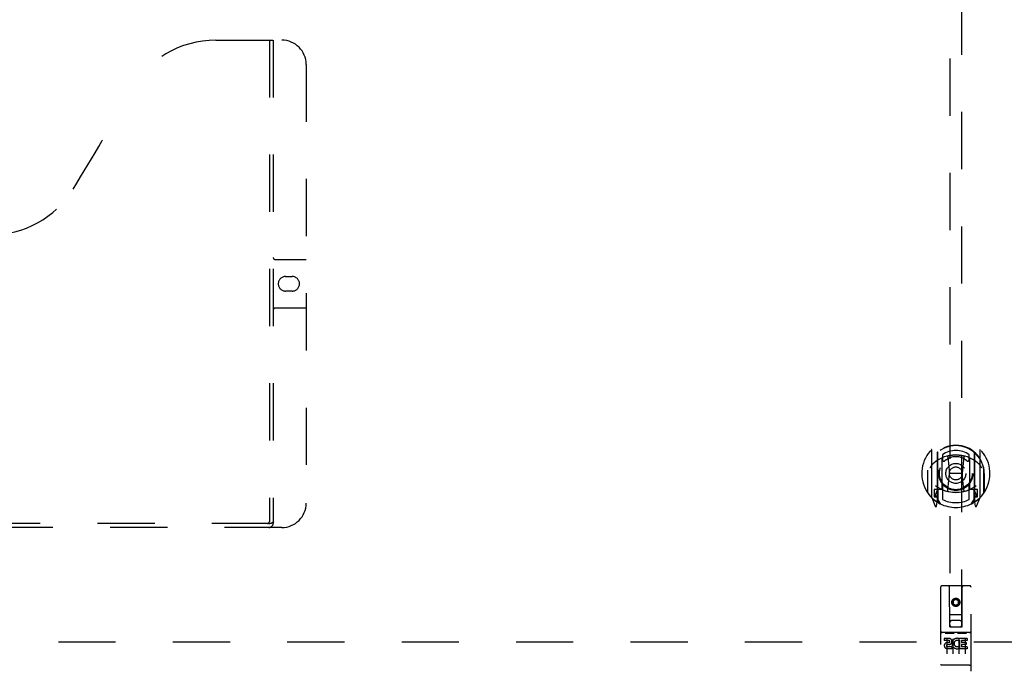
# Model space of a CAD drawing. Header units: inches. Extents: x 0 to 213, y 0 to 138.
# Tile 13 of 38: x 68 to 89, y 9 to 22. Entities that reach past the tile are written whole.
import ezdxf

# ---------------------------------------------------------------- set-up
doc = ezdxf.new("R2010")
doc.units = ezdxf.units.IN
doc.header["$LTSCALE"] = 11.736377
doc.header["$MEASUREMENT"] = 0
doc.linetypes.add('HIDDEN', pattern=[0.2, 0.1, -0.1])
doc.layers.add('DEFAULT_2', color=8, linetype='HIDDEN')
doc.layers.add('MASTER_DOOR_ASSEMBLY', color=7, linetype='CONTINUOUS')

msp = doc.modelspace()

# ---------------------------------------------------------------- linework, layer by layer
at = {"layer": 'DEFAULT_2', "color": 8, "linetype": 'HIDDEN'}
msp.add_line((96.208, 9.707), (60.338, 9.707), dxfattribs=at)
at = {"layer": 'MASTER_DOOR_ASSEMBLY', "color": 8, "linetype": 'HIDDEN'}
for p, q in [((87.499, 45.157), (87.499, 10.025)), ((87.749, 10.025), (87.749, 45.157)), ((72.442, 22.061), (73.797, 22.061)), ((73.542, 22.061), (73.542, 12.181)), ((73.622, 22.061), (73.622, 12.151)), ((74.297, 21.561), (74.297, 12.561)), ((73.662, 17.561), (74.297, 17.561)), ((73.873, 17.211), (74.01, 17.211)), ((74.01, 16.911), (73.873, 16.911)), ((74.297, 16.561), (73.662, 16.561)), ((87.124, 13.653), (87.124, 12.685)), ((87.242, 13.599), (87.242, 12.583)), ((87.249, 13.594), (87.249, 12.591)), ((87.349, 13.554), (87.349, 13.452)), ((87.899, 13.452), (87.899, 13.554)), ((87.999, 13.594), (87.999, 12.591)), ((88.007, 13.599), (88.007, 12.583)), ((88.124, 12.685), (88.124, 13.653)), ((87.342, 12.851), (87.342, 13.482)), ((87.462, 13.508), (87.492, 13.169)), ((87.787, 13.508), (87.757, 13.169)), ((87.907, 13.482), (87.907, 12.851)), ((87.042, 13.169), (87.057, 13.169)), ((87.042, 13.169), (87.042, 12.781)), ((87.049, 12.778), (87.049, 13.236)), ((87.461, 12.825), (87.492, 13.169)), ((87.757, 13.169), (87.492, 13.169)), ((87.787, 12.825), (87.757, 13.169)), ((88.207, 13.169), (88.192, 13.169)), ((88.199, 12.778), (88.199, 13.236)), ((88.207, 13.169), (88.207, 12.781)), ((87.242, 12.84), (87.182, 12.84)), ((87.182, 12.84), (87.182, 12.69)), ((87.219, 12.764), (87.19, 12.718)), ((87.252, 12.823), (87.252, 12.616)), ((87.342, 12.841), (87.269, 12.841)), ((87.338, 12.843), (87.272, 12.843)), ((87.349, 12.89), (87.349, 12.638)), ((87.899, 12.638), (87.899, 12.89)), ((87.979, 12.841), (87.907, 12.841)), ((87.977, 12.843), (87.911, 12.843)), ((87.997, 12.616), (87.997, 12.823)), ((88.067, 12.84), (88.007, 12.84)), ((88.058, 12.718), (88.029, 12.764)), ((88.067, 12.69), (88.067, 12.84)), ((87.129, 12.675), (87.199, 12.499)), ((87.182, 12.69), (87.242, 12.69)), ((87.194, 12.71), (87.249, 12.71)), ((87.22, 12.599), (87.225, 12.596)), ((87.228, 12.502), (87.242, 12.583)), ((87.319, 12.541), (87.249, 12.65)), ((87.999, 12.65), (87.929, 12.541)), ((87.999, 12.71), (88.054, 12.71)), ((88.007, 12.69), (88.067, 12.69)), ((88.007, 12.583), (88.021, 12.502)), ((88.028, 12.599), (88.028, 12.599)), ((88.028, 12.599), (88.028, 12.599)), ((88.028, 12.599), (88.028, 12.599)), ((88.05, 12.499), (88.12, 12.675)), ((73.538, 12.141), (62.096, 12.141)), ((73.797, 12.061), (61.837, 12.061)), ((87.312, 10.835), (87.312, 9.11)), ((87.907, 10.865), (87.342, 10.865)), ((87.498, 10.025), (87.494, 10.835)), ((87.751, 10.025), (87.754, 10.835)), ((87.937, 9.11), (87.937, 10.835)), ((87.624, 10.597), (87.562, 10.561)), ((87.562, 10.561), (87.572, 10.556)), ((87.562, 10.561), (87.562, 10.489)), ((87.624, 10.586), (87.572, 10.556)), ((87.572, 10.556), (87.572, 10.495)), ((87.687, 10.561), (87.624, 10.597)), ((87.624, 10.597), (87.624, 10.586)), ((87.677, 10.556), (87.624, 10.586)), ((87.687, 10.561), (87.677, 10.556)), ((87.677, 10.495), (87.677, 10.556)), ((87.687, 10.489), (87.687, 10.561)), ((87.562, 10.489), (87.572, 10.495)), ((87.562, 10.489), (87.624, 10.453)), ((87.572, 10.495), (87.624, 10.465)), ((87.624, 10.465), (87.677, 10.495)), ((87.624, 10.453), (87.687, 10.489)), ((87.624, 10.453), (87.624, 10.465)), ((87.687, 10.489), (87.677, 10.495)), ((87.497, 10.275), (87.752, 10.275)), ((87.709, 10.15), (87.539, 10.15)), ((87.907, 9.908), (87.342, 9.908)), ((87.498, 10.025), (87.499, 10.025)), ((87.499, 10.025), (87.749, 10.025)), ((87.749, 10.025), (87.751, 10.025)), ((87.48, 9.786), (87.387, 9.786)), ((87.387, 9.786), (87.387, 9.744)), ((87.48, 9.744), (87.387, 9.744)), ((87.437, 9.777), (87.437, 9.471)), ((87.484, 9.7), (87.437, 9.7)), ((87.562, 9.777), (87.562, 9.471)), ((87.687, 9.777), (87.687, 9.471)), ((87.7, 9.75), (87.687, 9.732)), ((87.696, 9.775), (87.7, 9.774)), ((87.856, 9.786), (87.7, 9.786)), ((87.7, 9.786), (87.7, 9.774)), ((87.7, 9.75), (87.7, 9.573)), ((87.856, 9.744), (87.743, 9.744)), ((87.743, 9.744), (87.743, 9.7)), ((87.835, 9.7), (87.743, 9.7)), ((87.812, 9.777), (87.812, 9.471)), ((87.835, 9.7), (87.835, 9.658)), ((87.856, 9.786), (87.856, 9.744)), ((87.48, 9.659), (87.451, 9.659)), ((87.544, 9.615), (87.451, 9.615)), ((87.544, 9.573), (87.451, 9.573)), ((87.544, 9.615), (87.544, 9.573)), ((87.676, 9.621), (87.692, 9.582)), ((87.856, 9.573), (87.7, 9.573)), ((87.835, 9.658), (87.743, 9.658)), ((87.743, 9.658), (87.743, 9.615)), ((87.856, 9.615), (87.743, 9.615)), ((87.856, 9.615), (87.856, 9.573)), ((87.33, 9.239), (87.329, 9.239)), ((87.329, 9.239), (87.329, 9.239)), ((87.331, 9.238), (87.33, 9.239)), ((87.332, 9.238), (87.331, 9.238)), ((87.333, 9.238), (87.332, 9.238)), ((87.334, 9.238), (87.333, 9.238)), ((87.333, 9.238), (87.333, 9.238)), ((87.335, 9.238), (87.334, 9.238)), ((87.336, 9.238), (87.335, 9.238)), ((87.337, 9.238), (87.336, 9.238)), ((87.338, 9.238), (87.337, 9.238)), ((87.339, 9.238), (87.338, 9.238)), ((87.338, 9.238), (87.338, 9.238)), ((87.34, 9.238), (87.339, 9.238)), ((87.341, 9.238), (87.34, 9.238)), ((87.342, 9.238), (87.341, 9.238)), ((87.907, 9.238), (87.342, 9.238)), ((87.907, 9.238), (87.908, 9.238)), ((87.908, 9.238), (87.909, 9.238)), ((87.909, 9.238), (87.91, 9.238)), ((87.91, 9.238), (87.911, 9.238)), ((87.911, 9.238), (87.912, 9.238)), ((87.911, 9.238), (87.911, 9.238)), ((87.912, 9.238), (87.913, 9.238)), ((87.913, 9.238), (87.914, 9.238)), ((87.914, 9.238), (87.915, 9.238)), ((87.915, 9.238), (87.916, 9.238)), ((87.915, 9.238), (87.915, 9.238)), ((87.916, 9.238), (87.917, 9.238)), ((87.917, 9.238), (87.918, 9.239)), ((87.918, 9.239), (87.919, 9.239)), ((87.919, 9.239), (87.92, 9.239)), ((87.919, 9.239), (87.919, 9.239)), ((87.92, 9.239), (87.921, 9.239))]:
    msp.add_line(p, q, dxfattribs=at)
for points in [[(87.436, 13.526), (87.442, 13.527), (87.447, 13.529), (87.453, 13.53), (87.458, 13.531), (87.463, 13.533), (87.469, 13.534), (87.474, 13.535), (87.48, 13.536), (87.485, 13.538), (87.491, 13.539), (87.496, 13.54), (87.502, 13.541), (87.507, 13.542), (87.513, 13.543), (87.518, 13.543), (87.524, 13.544), (87.529, 13.545), (87.535, 13.546), (87.54, 13.546), (87.546, 13.547), (87.552, 13.548), (87.557, 13.548), (87.563, 13.549), (87.568, 13.549), (87.574, 13.55), (87.579, 13.55), (87.585, 13.55), (87.591, 13.551), (87.596, 13.551), (87.602, 13.551), (87.607, 13.551), (87.613, 13.551), (87.619, 13.551), (87.624, 13.551), (87.63, 13.551), (87.635, 13.551), (87.641, 13.551), (87.647, 13.551), (87.652, 13.551), (87.658, 13.551), (87.663, 13.55), (87.669, 13.55), (87.675, 13.55), (87.68, 13.549), (87.686, 13.549), (87.691, 13.548), (87.697, 13.548), (87.702, 13.547), (87.708, 13.546), (87.714, 13.546), (87.719, 13.545), (87.725, 13.544), (87.73, 13.543), (87.736, 13.543), (87.741, 13.542), (87.747, 13.541), (87.752, 13.54), (87.758, 13.539), (87.763, 13.538), (87.769, 13.536), (87.774, 13.535), (87.78, 13.534), (87.785, 13.533), (87.791, 13.531), (87.796, 13.53), (87.801, 13.529), (87.807, 13.527), (87.812, 13.526)], [(87.17, 13.384), (87.168, 13.383), (87.167, 13.381), (87.165, 13.38), (87.164, 13.379), (87.162, 13.377), (87.16, 13.375), (87.159, 13.374), (87.157, 13.372), (87.155, 13.37), (87.153, 13.368), (87.152, 13.366), (87.15, 13.364), (87.148, 13.362), (87.146, 13.36), (87.144, 13.358), (87.142, 13.355), (87.14, 13.353), (87.138, 13.35), (87.136, 13.348), (87.134, 13.345), (87.131, 13.342), (87.129, 13.339), (87.127, 13.336), (87.124, 13.333), (87.122, 13.33), (87.12, 13.326), (87.117, 13.323), (87.115, 13.319), (87.112, 13.315), (87.109, 13.311), (87.107, 13.307), (87.104, 13.302), (87.101, 13.298), (87.098, 13.293), (87.095, 13.288), (87.092, 13.282)], [(88.157, 13.282), (88.154, 13.288), (88.151, 13.293), (88.148, 13.298), (88.145, 13.302), (88.142, 13.307), (88.139, 13.311), (88.137, 13.315), (88.134, 13.319), (88.131, 13.323), (88.129, 13.326), (88.126, 13.33), (88.124, 13.333), (88.122, 13.336), (88.119, 13.339), (88.117, 13.342), (88.115, 13.345), (88.113, 13.348), (88.111, 13.35), (88.109, 13.353), (88.107, 13.355), (88.104, 13.358), (88.103, 13.36), (88.101, 13.362), (88.099, 13.364), (88.097, 13.366), (88.095, 13.368), (88.093, 13.37), (88.091, 13.372), (88.09, 13.374), (88.088, 13.375), (88.086, 13.377), (88.085, 13.378), (88.083, 13.38), (88.082, 13.381), (88.08, 13.383), (88.079, 13.384)], [(73.538, 12.141), (73.553, 12.143), (73.568, 12.147), (73.584, 12.153), (73.6, 12.161), (73.616, 12.17), (73.632, 12.181)], [(87.407, 9.891), (87.407, 9.891), (87.407, 9.891), (87.407, 9.891), (87.407, 9.891), (87.407, 9.891), (87.407, 9.891), (87.407, 9.891), (87.407, 9.891), (87.408, 9.891), (87.408, 9.891), (87.408, 9.891), (87.408, 9.891), (87.408, 9.891), (87.408, 9.891), (87.408, 9.891), (87.408, 9.891), (87.408, 9.891), (87.409, 9.891), (87.409, 9.892), (87.409, 9.892), (87.409, 9.892), (87.409, 9.892), (87.409, 9.892), (87.409, 9.892), (87.41, 9.892), (87.41, 9.892), (87.41, 9.892), (87.41, 9.892), (87.41, 9.892), (87.41, 9.892), (87.41, 9.892), (87.411, 9.892), (87.411, 9.892), (87.411, 9.892), (87.411, 9.892), (87.411, 9.892), (87.412, 9.892), (87.412, 9.892), (87.412, 9.892), (87.412, 9.892), (87.412, 9.892), (87.412, 9.892), (87.413, 9.892), (87.413, 9.892), (87.413, 9.892), (87.413, 9.892)], [(87.413, 9.892), (87.585, 9.892), (87.586, 9.892), (87.586, 9.892), (87.586, 9.892), (87.586, 9.892), (87.586, 9.892), (87.587, 9.892), (87.587, 9.892), (87.587, 9.892), (87.587, 9.892), (87.587, 9.892), (87.587, 9.892), (87.588, 9.892), (87.588, 9.892), (87.588, 9.892), (87.588, 9.892), (87.588, 9.892), (87.588, 9.892), (87.589, 9.892), (87.589, 9.892), (87.589, 9.892), (87.589, 9.892), (87.589, 9.892), (87.589, 9.892), (87.589, 9.892), (87.59, 9.892), (87.59, 9.892), (87.59, 9.891), (87.59, 9.891), (87.59, 9.891), (87.59, 9.891), (87.59, 9.891), (87.59, 9.891), (87.591, 9.891), (87.591, 9.891), (87.591, 9.891), (87.591, 9.891), (87.591, 9.891), (87.591, 9.891), (87.591, 9.891), (87.591, 9.891), (87.591, 9.891), (87.591, 9.891), (87.592, 9.891), (87.592, 9.891), (87.592, 9.891)], [(87.657, 9.891), (87.657, 9.891), (87.657, 9.891), (87.657, 9.891), (87.657, 9.891), (87.657, 9.891), (87.657, 9.891), (87.657, 9.891), (87.657, 9.891), (87.658, 9.891), (87.658, 9.891), (87.658, 9.891), (87.658, 9.891), (87.658, 9.891), (87.658, 9.891), (87.658, 9.891), (87.658, 9.891), (87.658, 9.891), (87.659, 9.891), (87.659, 9.892), (87.659, 9.892), (87.659, 9.892), (87.659, 9.892), (87.659, 9.892), (87.659, 9.892), (87.66, 9.892), (87.66, 9.892), (87.66, 9.892), (87.66, 9.892), (87.66, 9.892), (87.66, 9.892), (87.66, 9.892), (87.661, 9.892), (87.661, 9.892), (87.661, 9.892), (87.661, 9.892), (87.661, 9.892), (87.662, 9.892), (87.662, 9.892), (87.662, 9.892), (87.662, 9.892), (87.662, 9.892), (87.662, 9.892), (87.663, 9.892), (87.663, 9.892), (87.663, 9.892), (87.663, 9.892)], [(87.663, 9.892), (87.835, 9.892), (87.836, 9.892), (87.836, 9.892), (87.836, 9.892), (87.836, 9.892), (87.836, 9.892), (87.837, 9.892), (87.837, 9.892), (87.837, 9.892), (87.837, 9.892), (87.837, 9.892), (87.837, 9.892), (87.838, 9.892), (87.838, 9.892), (87.838, 9.892), (87.838, 9.892), (87.838, 9.892), (87.838, 9.892), (87.839, 9.892), (87.839, 9.892), (87.839, 9.892), (87.839, 9.892), (87.839, 9.892), (87.839, 9.892), (87.839, 9.892), (87.84, 9.892), (87.84, 9.892), (87.84, 9.891), (87.84, 9.891), (87.84, 9.891), (87.84, 9.891), (87.84, 9.891), (87.84, 9.891), (87.841, 9.891), (87.841, 9.891), (87.841, 9.891), (87.841, 9.891), (87.841, 9.891), (87.841, 9.891), (87.841, 9.891), (87.841, 9.891), (87.841, 9.891), (87.841, 9.891), (87.842, 9.891), (87.842, 9.891), (87.842, 9.891)], [(87.329, 9.239), (87.328, 9.239), (87.328, 9.239), (87.327, 9.239), (87.327, 9.239), (87.326, 9.239), (87.326, 9.239), (87.326, 9.239), (87.325, 9.239), (87.325, 9.239), (87.325, 9.239), (87.324, 9.239), (87.324, 9.239), (87.324, 9.239), (87.323, 9.24), (87.323, 9.24), (87.323, 9.24), (87.322, 9.24), (87.322, 9.24), (87.322, 9.24), (87.321, 9.24), (87.321, 9.24), (87.321, 9.24), (87.321, 9.24), (87.32, 9.24), (87.32, 9.24), (87.32, 9.24), (87.319, 9.24), (87.319, 9.241), (87.319, 9.241), (87.319, 9.241), (87.318, 9.241), (87.318, 9.241), (87.318, 9.241), (87.318, 9.241), (87.317, 9.241), (87.317, 9.241), (87.317, 9.241), (87.317, 9.241), (87.316, 9.241), (87.316, 9.242), (87.316, 9.242), (87.316, 9.242), (87.315, 9.242), (87.315, 9.242), (87.315, 9.242), (87.315, 9.242), (87.315, 9.242), (87.315, 9.242), (87.314, 9.242), (87.314, 9.242), (87.314, 9.243), (87.314, 9.243), (87.314, 9.243), (87.314, 9.243), (87.313, 9.243), (87.313, 9.243), (87.313, 9.243), (87.313, 9.243), (87.313, 9.243), (87.313, 9.243), (87.313, 9.244), (87.313, 9.244), (87.312, 9.244), (87.312, 9.244), (87.312, 9.244), (87.312, 9.244), (87.312, 9.244), (87.312, 9.244), (87.312, 9.244), (87.312, 9.244), (87.312, 9.245), (87.312, 9.245), (87.312, 9.245), (87.312, 9.245), (87.312, 9.245), (87.312, 9.245), (87.312, 9.245), (87.312, 9.245), (87.312, 9.245)], [(87.921, 9.239), (87.921, 9.239), (87.922, 9.239), (87.922, 9.239), (87.922, 9.239), (87.923, 9.239), (87.923, 9.239), (87.923, 9.239), (87.924, 9.239), (87.924, 9.239), (87.924, 9.239), (87.925, 9.239), (87.925, 9.24), (87.925, 9.24), (87.926, 9.24), (87.926, 9.24), (87.926, 9.24), (87.927, 9.24), (87.927, 9.24), (87.927, 9.24), (87.928, 9.24), (87.928, 9.24), (87.928, 9.24), (87.929, 9.24), (87.929, 9.24), (87.929, 9.24), (87.929, 9.241), (87.93, 9.241), (87.93, 9.241), (87.93, 9.241), (87.93, 9.241), (87.931, 9.241), (87.931, 9.241), (87.931, 9.241), (87.931, 9.241), (87.932, 9.241), (87.932, 9.241), (87.932, 9.241), (87.932, 9.242), (87.933, 9.242), (87.933, 9.242), (87.933, 9.242), (87.933, 9.242), (87.933, 9.242), (87.934, 9.242), (87.934, 9.242), (87.934, 9.242), (87.934, 9.242), (87.934, 9.242), (87.934, 9.243), (87.935, 9.243), (87.935, 9.243), (87.935, 9.243), (87.935, 9.243), (87.935, 9.243), (87.935, 9.243), (87.935, 9.243), (87.936, 9.243), (87.936, 9.243), (87.936, 9.244), (87.936, 9.244), (87.936, 9.244), (87.936, 9.244), (87.936, 9.244), (87.936, 9.244), (87.936, 9.244), (87.936, 9.244), (87.936, 9.244), (87.936, 9.244), (87.937, 9.245), (87.937, 9.245), (87.937, 9.245), (87.937, 9.245), (87.937, 9.245), (87.937, 9.245), (87.937, 9.245), (87.937, 9.245), (87.937, 9.245)]]:
    msp.add_lwpolyline(points, dxfattribs=at)
for centre, radius in [((87.624, 13.171), 0.35), ((87.624, 13.171), 0.335), ((87.624, 13.171), 0.205), ((87.624, 13.171), 0.133), ((87.624, 10.525), 0.085), ((87.624, 10.525), 0.0845)]:
    msp.add_circle(centre, radius, dxfattribs=at)
for centre, radius, start, end in [((72.442, 20.061), 2, 90, 151.5187), ((73.797, 21.561), 0.5, 0, 90), ((36.134, 39.76), 39.307, 328.1295, 331.5187), ((67.817, 20.061), 2, 211.8705, 328.1295), ((73.662, 17.601), 0.04, 180, 270), ((73.873, 17.061), 0.15, 90, 270), ((74.01, 17.061), 0.15, 270, 90), ((73.662, 16.521), 0.04, 90, 180), ((87.624, 13.169), 0.7, 305.5126, 234.4874), ((87.624, 13.166), 0.583, 0.2464, 179.7536), ((87.624, 13.161), 0.58, 7.6622, 172.3378), ((87.139, 13.653), 0.015, 135.0748, 180), ((87.624, 12.851), 0.7, 49.529, 130.471), ((87.257, 13.599), 0.015, 130.3587, 180), ((87.269, 13.594), 0.02, 129.3378, 179.9984), ((87.624, 13.161), 0.48, 55.0461, 124.9539), ((87.979, 13.594), 0.02, 0, 50.6594), ((87.992, 13.599), 0.015, 0, 49.6413), ((88.109, 13.653), 0.015, 0, 44.9252), ((87.357, 13.482), 0.015, 112.9863, 180), ((87.379, 13.452), 0.03, 180, 311.1261), ((87.624, 13.171), 0.343, 48.8739, 131.1261), ((87.442, 13.507), 0.02, 5.0796, 105.5752), ((87.807, 13.507), 0.02, 74.4248, 174.9204), ((87.869, 13.452), 0.03, 228.8739, 360), ((87.892, 13.482), 0.015, 0, 67.0137), ((87.069, 13.236), 0.02, 172.3378, 180), ((88.179, 13.236), 0.02, 0, 7.6622), ((87.069, 12.778), 0.02, 180, 215.2961), ((87.624, 13.171), 0.7, 215.2961, 324.7039), ((87.624, 13.481), 0.7, 233.2319, 306.7681), ((87.061, 12.865), 0.188, 327.3208, 360), ((87.269, 12.821), 0.02, 90, 180), ((87.272, 12.823), 0.02, 90, 180), ((87.338, 12.823), 0.02, 66.536, 90), ((87.357, 12.851), 0.015, 180, 247.0137), ((87.624, 13.483), 0.7, 246.536, 293.464), ((87.379, 12.89), 0.03, 48.8739, 180), ((87.624, 13.171), 0.343, 228.8739, 311.1261), ((87.441, 12.827), 0.02, 254.3869, 354.9204), ((87.807, 12.827), 0.02, 185.0796, 285.6131), ((87.869, 12.89), 0.03, 0, 131.1261), ((87.892, 12.851), 0.015, 292.9863, 360), ((87.911, 12.823), 0.02, 90, 113.464), ((87.977, 12.823), 0.02, 0, 90), ((87.979, 12.821), 0.02, 0, 90), ((88.187, 12.865), 0.188, 180, 212.6792), ((88.179, 12.778), 0.02, 324.7039, 360), ((73.797, 12.561), 0.5, 270, 360), ((87.139, 12.685), 0.015, 180, 224.9252), ((87.194, 12.715), 0.005, 147.3208, 270), ((87.229, 12.615), 0.02, 234.4874, 360), ((87.232, 12.616), 0.02, 234.7457, 360), ((87.269, 12.591), 0.02, 180, 238.5295), ((87.624, 13.171), 0.6, 242.7204, 297.2796), ((87.979, 12.591), 0.02, 301.4688, 359.9992), ((88.017, 12.616), 0.02, 180, 305.2543), ((88.019, 12.615), 0.02, 180, 305.5126), ((88.054, 12.715), 0.005, 270, 32.6792), ((88.109, 12.685), 0.015, 315.0748, 360), ((87.213, 12.505), 0.015, 201.8041, 350), ((88.036, 12.505), 0.015, 190, 338.1959), ((73.502, 12.181), 0.04, 270, 360), ((73.532, 12.151), 0.09, 270, 360), ((87.342, 10.835), 0.03, 90, 180), ((87.464, 10.835), 0.03, 0, 90), ((87.784, 10.835), 0.03, 90, 180), ((87.907, 10.835), 0.03, 0, 90), ((87.539, 10.11), 0.04, 90, 180), ((87.709, 10.11), 0.04, 0, 90), ((87.342, 9.938), 0.03, 180, 270), ((87.539, 10.065), 0.04, 180, 270), ((87.709, 10.065), 0.04, 270, 360), ((87.907, 9.938), 0.03, 270, 360), ((87.451, 9.637), 0.0644, 102.2995, 270.0775), ((87.48, 9.723), 0.0635, 270, 90), ((87.48, 9.722), 0.0219, 280.307, 90), ((87.65, 9.68), 0.107, 64.2636, 293.4027), ((87.65, 9.68), 0.0639, 54.8895, 293.4026), ((87.451, 9.637), 0.0219, 89.9011, 270)]:
    msp.add_arc(centre, radius, start, end, dxfattribs=at)

doc.saveas('drawing.dxf')
